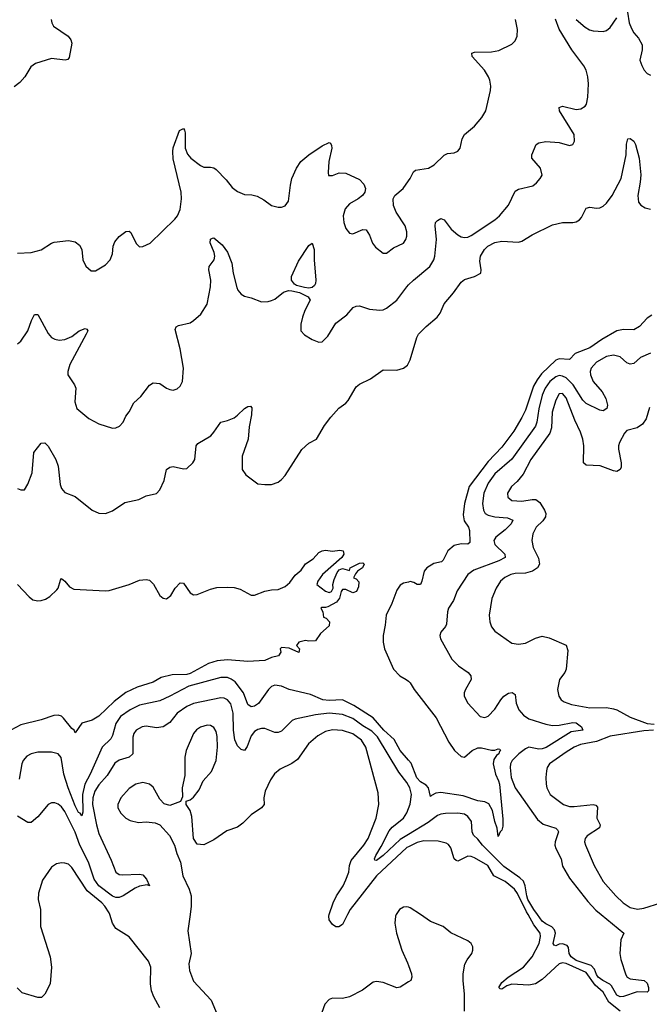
# Model space of a CAD drawing. Header units: inches. Extents: x 2057696 to 2160536, y 827480 to 1016834.
# Tile 75 of 256: x 2117702 to 2121422, y 849470 to 855288. Entities that reach past the tile are written whole.
import ezdxf

# ---------------------------------------------------------------- set-up
doc = ezdxf.new("R2010")
doc.units = ezdxf.units.IN
doc.header["$MEASUREMENT"] = 0
for name, color, linetype in [('C1814', 7, 'Continuous'), ('C1815', 7, 'Continuous'), ('C1824', 7, 'Continuous'), ('C1825', 7, 'Continuous')]:
    doc.layers.add(name, color=color, linetype=linetype)

msp = doc.modelspace()

# ---------------------------------------------------------------- linework, layer by layer
at = {"layer": 'C1814', "color": 5}
for points, elevation in [([(2117825.5, 850000), (2117824.7, 849930), (2117882.6, 849750), (2117889.3, 849690), (2117881.4, 849590), (2117850, 849529.7), (2117830.2, 849509.8), (2117809.1, 849510.9), (2117717.4, 849537.4), (2117687.9, 849567.9)], 380), ([(2118529.7, 849450), (2118494.6, 849514.6), (2118480.5, 849550), (2118474.5, 849590), (2118476.4, 849690), (2118464.2, 849724.2), (2118349, 849869), (2118270, 849918.3), (2118249.9, 849949.9), (2118234.8, 850000)], 380), ([(2118708.8, 850000), (2118695.8, 849904.2), (2118714.9, 849770), (2118702, 849710), (2118704.9, 849670), (2118730, 849606.4), (2118833.5, 849493.5), (2118869, 849410)], 380), ([(2119639.2, 850000), (2119610, 849942), (2119587.9, 849927.9), (2119570, 849927.8), (2119550, 849940.9), (2119531.6, 849970), (2119528.4, 849990), (2119531.7, 850000)], 380), ([(2119927.2, 850000), (2119922.6, 849990), (2119919.5, 849950), (2119928.9, 849890), (2119959.3, 849790), (2119994.5, 849714.5), (2120000, 849699.1)], 420), ([(2120000, 849602.4), (2119950, 849571.5), (2119930, 849567), (2119850, 849598.9), (2119810, 849604.2), (2119790, 849600.4), (2119727.3, 849552.7), (2119650, 849513.6), (2119610, 849504.7), (2119550, 849507), (2119530, 849498), (2119506, 849470), (2119462.4, 849350)], 420)]:
    msp.add_lwpolyline(points, dxfattribs=dict(at, elevation=elevation))
at = {"layer": 'C1815', "color": 5}
for points, elevation in [([(2117888.7, 855290), (2117892.2, 855270), (2117902.4, 855250), (2117988.2, 855190), (2118005.3, 855170), (2118010.3, 855150), (2117994.4, 855065.6), (2117987, 855053), (2117971.3, 855048.7), (2117890, 855059.1), (2117794.8, 855030), (2117767.7, 855010), (2117732.7, 854950), (2117703.8, 854916.2), (2117670, 854891.8)], 380), ([(2117690, 853908.4), (2117770, 853912), (2117830, 853928.8), (2117890, 853968.7), (2117905.7, 853974.3), (2117990, 853984.2), (2118030, 853975.8), (2118055.9, 853955.9), (2118068.7, 853930), (2118076.3, 853870), (2118092.8, 853832.8), (2118125.2, 853805.2), (2118150, 853804), (2118210, 853840.5), (2118236.2, 853870), (2118250, 853904.7), (2118255.1, 853950), (2118263.8, 853976.2), (2118290, 854007.7), (2118330, 854037.3), (2118350, 854038.8), (2118358.8, 854030), (2118390, 853966), (2118410, 853946.8), (2118430, 853947.7), (2118472.2, 853967.8), (2118618.7, 854110), (2118634.7, 854130), (2118650, 854166), (2118658.5, 854230), (2118656.8, 854270), (2118610, 854466), (2118607.6, 854510), (2118610, 854530.7), (2118647.4, 854632.6), (2118670, 854646), (2118676.4, 854636.4), (2118679, 854619), (2118679.7, 854530), (2118693.6, 854493.6), (2118713.1, 854470), (2118770, 854426.5), (2118790, 854417.4), (2118830, 854416.5), (2118850, 854412), (2118863.4, 854403.4), (2118922, 854342), (2118957.3, 854297.3), (2118990, 854272.4), (2119030, 854255.8), (2119073.7, 854253.7), (2119105.5, 854245.5), (2119144.4, 854224.4), (2119190, 854190.5), (2119230, 854180.5), (2119250, 854180.5), (2119270, 854187.7), (2119290, 854216), (2119301.5, 854310), (2119310.8, 854350), (2119337.6, 854410), (2119363.5, 854450), (2119410, 854490.2), (2119490, 854543.7), (2119530, 854562), (2119538, 854558), (2119545.5, 854545.5), (2119546.4, 854530), (2119529, 854451), (2119524.5, 854384.5), (2119527.7, 854367.7), (2119550, 854367.3), (2119590, 854383.8), (2119630, 854381.3), (2119710, 854343), (2119736.1, 854316.1), (2119744.9, 854290), (2119741.3, 854270), (2119728.2, 854250), (2119703, 854230), (2119650, 854199.6), (2119625.3, 854170), (2119613.4, 854130), (2119618, 854090), (2119630, 854054.8), (2119650, 854027.7), (2119670, 854023), (2119730, 854048), (2119750, 854047.3), (2119770, 854014.8), (2119787.7, 853967.7), (2119804, 853944), (2119850, 853908), (2119870, 853907.7), (2119910, 853940.4), (2119970, 853968.5), (2119984, 853990), (2119989.8, 854010), (2119990, 854035.3), (2119980.3, 854070), (2119926, 854150), (2119911.8, 854190), (2119909.8, 854230), (2119918.7, 854250), (2119967.6, 854290), (2120000, 854336.4)], 380), ([(2117690, 853372.4), (2117710, 853388.6), (2117750.9, 853450), (2117771.6, 853510), (2117790, 853546.8), (2117810, 853546.8), (2117870, 853433.4), (2117890, 853410.5), (2117910, 853400.4), (2117935.3, 853395.3), (2117970, 853398.3), (2118010, 853416.5), (2118053.2, 853450), (2118090, 853464), (2118098.8, 853458.8), (2118104, 853450), (2118094.9, 853430), (2117998.5, 853250), (2117986.5, 853210), (2117987.6, 853190), (2118026.7, 853130), (2118034, 853110), (2118028.8, 853030), (2118039.3, 852990), (2118110, 852932.4), (2118170, 852899.3), (2118250, 852874), (2118270, 852876.3), (2118292.7, 852887.3), (2118312.7, 852910), (2118330, 852944.7), (2118349.5, 852970.5), (2118375.8, 853024.2), (2118417.8, 853062.2), (2118470, 853127.7), (2118490, 853143), (2118530, 853139.3), (2118570, 853110.5), (2118590, 853102.4), (2118610, 853098.4), (2118633.6, 853106.4), (2118650, 853122), (2118663.6, 853150), (2118669.7, 853230), (2118650, 853344), (2118621.7, 853458.3), (2118626.9, 853473.1), (2118639.7, 853480.3), (2118710, 853497.6), (2118729.8, 853510.2), (2118772.1, 853547.9), (2118810, 853606.8), (2118828.8, 853710), (2118830.8, 853750), (2118819.7, 853810), (2118822.4, 853830), (2118851.6, 853868.4), (2118854.5, 853890), (2118851.8, 853911.8), (2118827.7, 853970), (2118830, 853991.3), (2118842, 853998), (2118850, 853999.1), (2118897.8, 853957.8), (2118930, 853914.9), (2118956, 853850), (2118964.5, 853790), (2118985.1, 853705.1), (2118990.3, 853690), (2119010, 853666.4), (2119030, 853654.4), (2119070, 853644.4), (2119130, 853621.3), (2119170, 853623.1), (2119190, 853628.5), (2119210, 853637.6), (2119261.2, 853678.8), (2119290, 853687.5), (2119310, 853687), (2119355.7, 853675.7), (2119405.7, 853650), (2119418.9, 853630), (2119386.3, 853570), (2119372.9, 853530), (2119362.6, 853490), (2119363.8, 853450), (2119385.8, 853425.9), (2119430, 853398.4), (2119470, 853382), (2119490, 853384.9), (2119522.8, 853417.2), (2119570, 853495.5), (2119635.2, 853544.8), (2119672.8, 853587.2), (2119690, 853595.3), (2119710, 853597.4), (2119770, 853578), (2119830, 853571.8), (2119850, 853573.7), (2119870, 853583.7), (2119929.7, 853630), (2119989.8, 853710), (2120000, 853720.6)], 360), ([(2117690, 852517.3), (2117710, 852510.8), (2117730, 852511), (2117750, 852542.8), (2117776.8, 852610), (2117786, 852730), (2117830, 852785.5), (2117850, 852788.2), (2117870, 852768.2), (2117916.5, 852690), (2117929.1, 852650), (2117942, 852542), (2117950, 852518.8), (2117970, 852494.8), (2118030.5, 852470), (2118130, 852390.4), (2118170, 852372.7), (2118210, 852370.4), (2118250, 852386.4), (2118324.2, 852435.8), (2118406.9, 852453.1), (2118450, 852474.4), (2118511, 852489), (2118529.7, 852510.4), (2118555.1, 852564.9), (2118570, 852630.8), (2118590, 852644.9), (2118610, 852648.2), (2118670, 852633.4), (2118690, 852636.3), (2118724.5, 852670), (2118736.9, 852690), (2118744.5, 852770), (2118755.6, 852784.4), (2118830.8, 852829.2), (2118849.6, 852850), (2118890, 852910.7), (2118930, 852919.3), (2118970, 852936.5), (2118990, 852950.4), (2119029.8, 852990.2), (2119050, 853002.4), (2119065.4, 853005.4), (2119074.6, 852994.6), (2119072.7, 852952.8), (2119057.4, 852882.6), (2119053, 852810), (2119016, 852710), (2119017.1, 852630), (2119039, 852599), (2119110, 852545.5), (2119150, 852540.7), (2119190, 852542), (2119230, 852556.3), (2119250, 852570.7), (2119270, 852594), (2119370, 852747.7), (2119410, 852785.5), (2119455.1, 852810), (2119502.4, 852890), (2119539.6, 852940.4), (2119587, 852993), (2119630, 853023.1), (2119642.7, 853037.3), (2119690, 853119.1), (2119710, 853134.9), (2119774.5, 853165.5), (2119850, 853219.3), (2119930, 853216.4), (2119970, 853228.4), (2119993.5, 853246.5), (2120000, 853259.2)], 340), ([(2117690.2, 851950.2), (2117758.3, 851878.3), (2117780.7, 851860.7), (2117810, 851853.5), (2117830, 851855.8), (2117855.4, 851864.6), (2117879.8, 851880.3), (2117921.5, 851918.5), (2117929.8, 851930), (2117943.3, 851976.7), (2117950, 851986), (2117970, 851970.6), (2117997.5, 851937.5), (2118022.7, 851922.8), (2118210, 851914.2), (2118230, 851916.2), (2118348.5, 851951.4), (2118410, 851976), (2118450, 851981), (2118470, 851976), (2118492.8, 851952.8), (2118530, 851886), (2118550, 851870.8), (2118570, 851866.8), (2118594.3, 851885.7), (2118620.9, 851930), (2118650, 851960.7), (2118670, 851958.8), (2118710, 851902), (2118730, 851890.6), (2118750, 851890.7), (2118830, 851923), (2118867.5, 851932.5), (2118930, 851935.5), (2118970, 851932.7), (2119004.1, 851924.1), (2119070, 851886.8), (2119090, 851886.8), (2119150, 851910.8), (2119190, 851918.8), (2119230, 851920.7), (2119270, 851938), (2119297.7, 851962.3), (2119330, 852004.9), (2119365.3, 852034.7), (2119390, 852073.4), (2119436.9, 852103.1), (2119470, 852139.1), (2119489, 852150), (2119510, 852154.4), (2119550, 852147.3), (2119592.8, 852152.8), (2119614, 852150), (2119618, 852130), (2119606, 852110), (2119491.3, 852010), (2119464.7, 851970), (2119458, 851950), (2119510, 851910.7), (2119530, 851903), (2119544, 851910), (2119555.3, 851930), (2119553.2, 851950), (2119560.1, 851979.9), (2119578, 852022), (2119590, 852038), (2119610, 852046), (2119650, 852034), (2119654, 852050), (2119710, 852076.3), (2119730, 852078), (2119738, 852070), (2119726.8, 852050), (2119698, 852030), (2119685.4, 852014.6), (2119674, 851990), (2119690, 851984.7), (2119706, 851966), (2119703.5, 851936.5), (2119691.3, 851910), (2119670, 851902), (2119630, 851921.2), (2119610, 851922), (2119601, 851910), (2119590.8, 851869.2), (2119574, 851846), (2119522, 851818), (2119510, 851814), (2119484.7, 851815.3), (2119482, 851810), (2119494, 851790), (2119498, 851758), (2119512.7, 851752.7), (2119532, 851730), (2119530, 851706), (2119479.6, 851660.4), (2119450, 851618), (2119410, 851615.3), (2119390, 851619), (2119351, 851609), (2119338, 851590), (2119356, 851570), (2119350.9, 851549.1), (2119294.8, 851574.8), (2119250, 851578), (2119242, 851570), (2119244.7, 851550), (2119232, 851530), (2119190, 851519), (2119150, 851500.9), (2119050, 851495.6), (2118930, 851506.2), (2118870, 851500.5), (2118817, 851483), (2118710, 851424.5), (2118690, 851419.4), (2118603.1, 851416.9), (2118538.8, 851401.2), (2118490, 851374.3), (2118396, 851343.9), (2118330, 851313), (2118260.6, 851259.4), (2118170, 851172.4), (2118130, 851149.7), (2118070, 851131.8), (2118030, 851074), (2118024.2, 851090), (2118010, 851100.4), (2117961.7, 851161.7), (2117950, 851171.7), (2117930, 851179.4), (2117903.1, 851176.9), (2117830, 851150.9), (2117710, 851120.8), (2117650, 851089.7)], 320), ([(2120000, 851965.3), (2119970, 851957.7), (2119950, 851946), (2119930, 851918), (2119901.5, 851838.5), (2119867.8, 851770), (2119862.4, 851710), (2119850.3, 851650), (2119850.3, 851610), (2119858, 851570), (2119910.3, 851450), (2119948.9, 851410), (2119986, 851390), (2120000, 851378.6)], 340), ([(2120000, 850912.6), (2119950.5, 850970), (2119914.4, 851034.5), (2119853.6, 851090), (2119790, 851162.2), (2119676.1, 851236.2), (2119610, 851269.4), (2119530, 851266), (2119492.7, 851270), (2119419.9, 851299.9), (2119295.1, 851330), (2119249.2, 851350), (2119210, 851356.1), (2119190, 851347.1), (2119172.9, 851330), (2119112.9, 851247.1), (2119090, 851231.8), (2119070, 851227.1), (2119050, 851241.6), (2119023.7, 851310), (2118975.2, 851375.2), (2118952.1, 851392.1), (2118930, 851400.2), (2118890, 851401.8), (2118701.5, 851350), (2118590.1, 851289.9), (2118530, 851263.6), (2118410, 851237.5), (2118355.3, 851210), (2118298.8, 851170), (2118270.1, 851130), (2118250, 851057.6), (2118240.6, 851039.4), (2118190, 850989.7), (2118119, 850830), (2118086.5, 850770), (2118073.8, 850710), (2118074.7, 850605.3), (2118070, 850583), (2118058.7, 850598.7), (2118050, 850602.9), (2118030, 850643.1), (2117987.9, 850750), (2117963.7, 850830), (2117947.9, 850927.9), (2117929.8, 850949.8), (2117890, 850959.1), (2117810, 850960.3), (2117770, 850949.8), (2117744.7, 850935.3), (2117723.2, 850910), (2117715, 850890), (2117699, 850801)], 340), ([(2120000, 850763.5), (2119990, 850780.4), (2119942, 850842), (2119816.6, 851050), (2119783.3, 851083.3), (2119730, 851115.5), (2119670, 851159.7), (2119610, 851181.8), (2119529.9, 851189.9), (2119450, 851180.6), (2119330, 851154.8), (2119312.5, 851147.5), (2119250, 851084.4), (2119230, 851075.3), (2119210, 851077.1), (2119150, 851098.8), (2119130, 851099.8), (2119110, 851094.5), (2119090, 851082.6), (2119070, 851055.8), (2119046.5, 850993.5), (2119030, 850969.6), (2119010, 850975.4), (2118990, 850998.2), (2118973.6, 851033.6), (2118964.6, 851090), (2118963.6, 851190), (2118950, 851244.7), (2118930, 851269), (2118910, 851278.8), (2118890, 851281.6), (2118730, 851247.3), (2118690, 851230.5), (2118632.7, 851190), (2118590, 851136.1), (2118550, 851109.8), (2118510, 851103.8), (2118450, 851114.2), (2118425.5, 851110), (2118390, 851090.8), (2118376.9, 851070), (2118370.9, 851049.1), (2118370.2, 850949.8), (2118349.5, 850930.5), (2118290, 850912.7), (2118264.9, 850895.1), (2118218.6, 850821.4), (2118170, 850767.6), (2118146, 850730), (2118135.2, 850690), (2118132.2, 850650), (2118155.7, 850530), (2118170, 850479.1), (2118242.4, 850322.4), (2118270, 850250.3), (2118290, 850236.9), (2118310, 850234.7), (2118410, 850239.7), (2118430, 850235.3), (2118451.8, 850210), (2118470, 850169.2), (2118456.4, 850176.4), (2118410, 850168.2), (2118383.9, 850156.1), (2118314.4, 850110), (2118290, 850100.7), (2118270, 850101.3), (2118250, 850108.7), (2118170.4, 850170), (2118141.9, 850210), (2118109.1, 850309.1), (2118057.9, 850410), (2118030, 850486.8), (2117970, 850608.7), (2117950, 850636.5), (2117930, 850652), (2117910, 850660.4), (2117890, 850659.7), (2117870, 850649.7), (2117810, 850578.3), (2117770, 850545.1), (2117750, 850543.9), (2117690, 850581)], 360), ([(2119531.7, 850000), (2119554.9, 850070), (2119573.9, 850110), (2119613.7, 850170), (2119630, 850205.8), (2119646.1, 850250), (2119650.9, 850290), (2119660.6, 850319.4), (2119734.9, 850410), (2119762, 850450), (2119808.2, 850570), (2119824.2, 850650), (2119819.7, 850719.7), (2119748.1, 850990), (2119722.2, 851030), (2119670, 851068), (2119610, 851087), (2119550, 851092.4), (2119510, 851082.7), (2119463.3, 851056.6), (2119409.2, 851010), (2119343.8, 850916.2), (2119310, 850893.6), (2119240.3, 850859.7), (2119207.6, 850832.4), (2119183.8, 850796.2), (2119152.4, 850730), (2119145.2, 850690), (2119146.7, 850650), (2119130.6, 850630), (2119070.3, 850590), (2119020, 850540), (2118990, 850516.9), (2118925.4, 850494.6), (2118850, 850442.7), (2118790, 850413.2), (2118750, 850417.2), (2118729.7, 850449.7), (2118720.1, 850580.1), (2118710, 850615.3), (2118686, 850650), (2118686, 850670), (2118710, 850678), (2118730, 850694.8), (2118762, 850738), (2118785.6, 850790), (2118834.9, 850845.1), (2118862.4, 850910), (2118871.3, 850988.7), (2118870, 851053.2), (2118862.3, 851082.3), (2118850, 851106), (2118830, 851118), (2118810, 851119.3), (2118770, 851108.6), (2118747.5, 851092.5), (2118730, 851069.6), (2118686.3, 850970), (2118678.3, 850930), (2118678, 850822), (2118661.6, 850750), (2118663.6, 850696.4), (2118652, 850668), (2118590, 850644), (2118555.5, 850655.5), (2118530, 850681.2), (2118490, 850754), (2118469.4, 850770), (2118430, 850779.8), (2118388.6, 850771.4), (2118350, 850745.1), (2118299.6, 850690), (2118282, 850650), (2118281.6, 850630), (2118299.5, 850599.5), (2118330.4, 850570.4), (2118355.2, 850555.2), (2118403.4, 850543.4), (2118450, 850548.2), (2118502, 850542), (2118530, 850531), (2118586.5, 850466.5), (2118616.5, 850410), (2118630, 850361), (2118652.4, 850310), (2118666.3, 850230), (2118704.2, 850150), (2118714.6, 850110), (2118715.6, 850050), (2118708.8, 850000)], 380), ([(2120000, 850473.4), (2119950, 850443.2), (2119850, 850348.5), (2119810, 850320.4), (2119800.9, 850320.9), (2119799.1, 850330), (2119806.9, 850350), (2119838.4, 850401.6), (2119885.1, 850494.9), (2119903.5, 850516.5), (2119969.1, 850570), (2119990, 850600.7), (2120000, 850627.1)], 360), ([(2120000, 850401.1), (2119990, 850396.1), (2119810.5, 850230), (2119654.2, 850030), (2119639.2, 850000)], 380), ([(2118234.8, 850000), (2118231.8, 850010), (2118205.6, 850050), (2118187.2, 850070), (2118100.6, 850140.6), (2118010, 850278.7), (2117990, 850297.7), (2117970, 850304.7), (2117950, 850306.3), (2117919.5, 850300.5), (2117890, 850279.5), (2117836.4, 850203.6), (2117813.5, 850126.5), (2117812.3, 850090), (2117825.8, 850030), (2117825.5, 850000)], 380), ([(2120000, 850043.3), (2119990, 850046), (2119970, 850043.5), (2119947, 850030), (2119930, 850006), (2119927.2, 850000)], 420)]:
    msp.add_lwpolyline(points, dxfattribs=dict(at, elevation=elevation))
at = {"layer": 'C1815', "color": 5, "elevation": 360}
msp.add_lwpolyline([(2119410, 853701.9), (2119384.8, 853704.8), (2119338.3, 853718.3), (2119325, 853725), (2119307.8, 853750), (2119308.7, 853770), (2119350, 853860.8), (2119410, 853954), (2119430, 853968), (2119442.8, 853930), (2119442.1, 853870), (2119451.2, 853750), (2119450.1, 853729.9), (2119443.3, 853716.7), (2119430, 853705.2)], close=True, dxfattribs=at)
at = {"layer": 'C1824', "color": 5}
for points, elevation in [([(2120330.5, 849430), (2120330.6, 849530.5), (2120321.5, 849610), (2120322, 849650), (2120332.9, 849707.1), (2120346.3, 849733.7), (2120373.3, 849770), (2120379.7, 849790), (2120379.7, 849810), (2120370, 849829.3), (2120350, 849844.2), (2120250, 849892.8), (2120203.7, 849930), (2120130, 849959.7), (2120070.2, 850000)], 420), ([(2121250.9, 849430), (2121182.7, 849482.7), (2121150, 849542.4), (2121102.3, 849582.3), (2121050, 849657.4), (2120930, 849711.2), (2120910, 849715.6), (2120890, 849708.7), (2120790, 849616), (2120750, 849591.6), (2120710, 849583), (2120610.1, 849589.9), (2120580.1, 849579.9), (2120550, 849559.9), (2120541.5, 849561.5), (2120533.3, 849570), (2120550, 849599.5), (2120587.7, 849630), (2120679.5, 849690), (2120729.2, 849750), (2120771.4, 849830), (2120779.6, 849870), (2120777.9, 849890), (2120740.5, 849940.5), (2120706.2, 850000)], 380), ([(2121138.2, 850000), (2121270.7, 849890), (2121253.4, 849850), (2121248, 849770), (2121254.2, 849734.2), (2121284.1, 849644.1), (2121291, 849630), (2121310, 849620.5), (2121392.7, 849610), (2121410, 849594.4), (2121418.3, 849570), (2121417.1, 849550), (2121410, 849540.9), (2121350, 849543.5), (2121270, 849515.2), (2121250, 849514), (2121230, 849523.9), (2121198.8, 849578.8), (2121188.8, 849588.8), (2121147.9, 849610), (2121120.9, 849630), (2121110, 849645.2), (2121097.7, 849677.7), (2121078.5, 849698.5), (2120991, 849729), (2120960.6, 849750), (2120948.1, 849770), (2120945, 849805), (2120936.7, 849816.7), (2120910, 849827.1), (2120890, 849824.9), (2120870, 849815.5), (2120859.6, 849819.6), (2120854, 849830), (2120867, 849890), (2120862.3, 849910), (2120846.8, 849926.8), (2120810, 849944.5), (2120790, 849960.6), (2120761.4, 850000)], 360), ([(2120000, 849699.1), (2120017.6, 849650), (2120019.7, 849630), (2120012.3, 849610), (2120000, 849602.4)], 420)]:
    msp.add_lwpolyline(points, dxfattribs=dict(at, elevation=elevation))
at = {"layer": 'C1825', "color": 5}
for points, elevation in [([(2121293.7, 855333.7), (2121302.7, 855270), (2121316.1, 855236.1), (2121330, 855210.4), (2121358.5, 855178.5), (2121379.6, 855139.6), (2121379.5, 855110), (2121366.7, 855050), (2121377.2, 855017.2), (2121392.7, 854990), (2121410, 854970.5), (2121430, 854960.4)], 360), ([(2120000, 853720.6), (2120028.3, 853750), (2120125.7, 853830), (2120148.9, 853870), (2120154.4, 853890), (2120164.3, 853990), (2120156.2, 854070), (2120159.8, 854090), (2120170, 854101.7), (2120190, 854113.4), (2120210, 854104.9), (2120251.4, 854051.4), (2120290, 854017.3), (2120310, 854005.5), (2120330, 854000.8), (2120350, 854003.2), (2120370, 854012.2), (2120510, 854106.5), (2120538, 854130), (2120590, 854192.7), (2120630, 854275.8), (2120650, 854287.2), (2120734.3, 854305.7), (2120756.6, 854323.4), (2120777.2, 854350), (2120789.3, 854370), (2120779.5, 854410), (2120727.3, 854470), (2120727.3, 854490), (2120753.2, 854550), (2120770, 854560.5), (2120810, 854568), (2120890, 854562.4), (2120950, 854544), (2120970, 854551.3), (2120979.3, 854570), (2120977.6, 854610), (2120891.5, 854750), (2120889.7, 854770.3), (2120910, 854777), (2120990, 854758.5), (2121017.6, 854762.4), (2121043.6, 854776.4), (2121051.6, 854790), (2121059.7, 854830), (2121062.7, 854910), (2121058.9, 854950), (2121048.9, 854990), (2121035.5, 855015.5), (2120964, 855110), (2120890, 855232.3), (2120867.8, 855292.2)], 360), ([(2120000, 854336.4), (2120010, 854350.7), (2120029.6, 854390), (2120041.4, 854398.6), (2120118, 854410), (2120151.2, 854430), (2120210, 854488.5), (2120230, 854497.6), (2120270, 854501.6), (2120290, 854510.7), (2120304.5, 854530), (2120315.6, 854584.4), (2120329.5, 854610), (2120390, 854659.3), (2120433, 854710), (2120455.8, 854750), (2120483.6, 854870), (2120485.4, 854894.6), (2120479.7, 854930), (2120472.8, 854950), (2120448.3, 854990), (2120375.1, 855070), (2120374, 855090), (2120390, 855097.1), (2120490, 855098.5), (2120533.3, 855106.7), (2120610, 855144), (2120630, 855162.8), (2120640.7, 855190), (2120643.6, 855230), (2120631.5, 855290)], 380), ([(2120990, 855290.3), (2121044, 855244), (2121069.3, 855229.3), (2121090, 855223.2), (2121150, 855218.8), (2121170, 855225), (2121190, 855242.3), (2121230, 855299.5)], 360), ([(2120000, 853259.2), (2120010, 853278.8), (2120047.9, 853410), (2120059.1, 853430), (2120104, 853476.1), (2120169.6, 853530), (2120186.6, 853553.4), (2120209.6, 853610), (2120264.9, 853675), (2120310, 853737.1), (2120330, 853753), (2120390, 853770.4), (2120426.6, 853790), (2120428.3, 853810), (2120421.6, 853861.6), (2120425.5, 853890), (2120447.7, 853930), (2120469, 853950), (2120509.1, 853970.9), (2120550, 853979.8), (2120650, 853973.7), (2120670, 853980.5), (2120730, 854016.3), (2120850, 854076.2), (2120910, 854090.1), (2120970, 854090.1), (2120990, 854094.7), (2121010, 854106), (2121021.4, 854118.6), (2121050, 854174.9), (2121070, 854179.7), (2121110, 854175), (2121130, 854177.4), (2121150, 854186.4), (2121170, 854205.1), (2121202.5, 854250), (2121256.8, 854350), (2121285.1, 854490), (2121287.3, 854552.8), (2121295.3, 854584.7), (2121310, 854586.8), (2121330.4, 854570), (2121341.3, 854550), (2121362.7, 854470), (2121371.4, 854371.4), (2121368.7, 854328.7), (2121355, 854250), (2121357.8, 854210), (2121371.5, 854191.5), (2121397.5, 854177.5), (2121430, 854168.7)], 340), ([(2121437.2, 853542.8), (2121410, 853523.8), (2121365.1, 853474.9), (2121330, 853455.3), (2121270, 853458.5), (2121230, 853449.8), (2121142.2, 853397.8), (2121070, 853348.3), (2120984.8, 853315.2), (2120950, 853280.4), (2120890, 853284.5), (2120870, 853275.5), (2120784.8, 853195.2), (2120759.2, 853160.8), (2120737.9, 853122.1), (2120690, 852981.5), (2120670, 852938.2), (2120622.7, 852857.3), (2120550, 852761.6), (2120470, 852678.5), (2120357.2, 852530), (2120330.1, 852430.1), (2120323.2, 852363.2), (2120327.7, 852327.8), (2120353.2, 852290), (2120359.2, 852270), (2120361.3, 852198.7), (2120350.9, 852189.1), (2120310, 852191.6), (2120270, 852181.2), (2120231.7, 852150), (2120205, 852095), (2120194.9, 852085.1), (2120150, 852074.2), (2120108.6, 852050), (2120092.3, 852030), (2120078.6, 851970), (2120070, 851951.1), (2120050, 851951.5), (2120030, 851963), (2120010, 851967.9), (2120000, 851965.3)], 340), ([(2121430, 853318), (2121370, 853292.6), (2121330, 853255.8), (2121310, 853252.4), (2121290, 853261.2), (2121250, 853296.5), (2121210, 853305), (2121170, 853297.6), (2121110, 853264.5), (2121078.2, 853230), (2121073.6, 853210), (2121075.3, 853190), (2121090.9, 853150), (2121142.9, 853090), (2121164.5, 853050), (2121174.3, 853010), (2121172, 852990), (2121150, 852977.6), (2121130, 852981.7), (2121050, 853020.2), (2121030, 853040.8), (2120971.4, 853131.4), (2120930, 853171.3), (2120910, 853182.4), (2120890, 853185.2), (2120870, 853178.1), (2120835.2, 853150), (2120807.2, 853110), (2120788.9, 853070), (2120770, 852987.8), (2120758.4, 852910), (2120750, 852885.7), (2120609.4, 852690.6), (2120510, 852605.5), (2120470.8, 852550), (2120443.7, 852490), (2120437.5, 852430), (2120442.6, 852390), (2120452.2, 852370), (2120470, 852360.4), (2120510, 852350.5), (2120584.6, 852344.6), (2120614.9, 852330), (2120606.2, 852310), (2120570, 852274), (2120514.7, 852230), (2120504.2, 852210), (2120510, 852187.8), (2120569.2, 852130), (2120570.3, 852110), (2120532.6, 852090), (2120384.5, 852035.5), (2120350.1, 852009.9), (2120287.5, 851912.5), (2120264.6, 851855.4), (2120235.2, 851810), (2120229.4, 851790), (2120224.2, 851715.8), (2120218, 851702), (2120190.5, 851670), (2120183.8, 851650), (2120188.2, 851630), (2120254.6, 851510), (2120294.4, 851470), (2120352.4, 851430), (2120367.2, 851410), (2120368.9, 851390), (2120335.3, 851330), (2120328.7, 851310), (2120328.5, 851290), (2120350.4, 851250), (2120422.8, 851170), (2120450, 851165.3), (2120470, 851172), (2120510, 851213.1), (2120544.6, 851270), (2120562.7, 851290), (2120590, 851307.8), (2120612.6, 851312.6), (2120630, 851301), (2120636.5, 851250), (2120650.4, 851210), (2120678.6, 851178.6), (2120710, 851157.3), (2120810, 851126), (2120850, 851118.3), (2120890, 851119), (2120970, 851135.7), (2120990, 851133.7), (2121021.6, 851110), (2121030.4, 851090), (2120960.8, 851079.2), (2120812.8, 850987.2), (2120790, 850979.5), (2120770, 850978.6), (2120710, 850989.2), (2120690, 850980.3), (2120651, 850950), (2120612.6, 850910), (2120603, 850890), (2120600.1, 850870), (2120605.4, 850810), (2120630.2, 850750), (2120761.9, 850561.9), (2120794.8, 850534.8), (2120870.4, 850510), (2120880, 850500), (2120885.2, 850490), (2120866, 850430), (2120864.6, 850410), (2120870.1, 850390), (2120900.9, 850330), (2120910, 850286.9), (2120950, 850215.6), (2121058.3, 850078.3), (2121106.4, 850026.4), (2121138.2, 850000)], 360), ([(2121423.4, 852996.6), (2121403.8, 852930), (2121381.9, 852898.1), (2121350, 852876.8), (2121290, 852861), (2121274.9, 852845.1), (2121245.4, 852790), (2121240.2, 852770), (2121240.2, 852750), (2121256.2, 852670), (2121255.8, 852644.2), (2121250, 852629.6), (2121230, 852619.1), (2121210, 852622), (2121131.9, 852651.9), (2121050, 852655.1), (2121034, 852670), (2121035.2, 852770), (2121029, 852809), (2121015.1, 852850), (2120981.2, 852921.3), (2120930, 853054.3), (2120910, 853079.3), (2120890, 853077.6), (2120870, 853040.5), (2120847.5, 852970), (2120844.3, 852875.7), (2120835, 852845), (2120722.4, 852690), (2120677.5, 852602.5), (2120641.5, 852558.5), (2120607.3, 852530), (2120583.8, 852490), (2120586.3, 852466.3), (2120610, 852446.6), (2120670, 852443.7), (2120730, 852453.7), (2120752.6, 852452.6), (2120776.2, 852436.2), (2120803.2, 852390), (2120811.1, 852370), (2120808.5, 852350), (2120793.5, 852326.5), (2120754, 852290), (2120734.3, 852250), (2120727.7, 852210), (2120735.6, 852170), (2120767.2, 852107.2), (2120772.8, 852070), (2120762.2, 852050), (2120731.1, 852028.9), (2120690, 852018), (2120630, 852015.5), (2120603.8, 852010), (2120567.9, 851992.1), (2120543.2, 851970), (2120516.9, 851930), (2120491.2, 851868.8), (2120476.5, 851770), (2120479.5, 851730), (2120490, 851700.7), (2120510, 851675.5), (2120610, 851603.7), (2120650, 851598.3), (2120690, 851603.6), (2120750, 851633.1), (2120790, 851645.3), (2120830, 851636.5), (2120931.5, 851591.4), (2120940.3, 851560.3), (2120931.1, 851450), (2120922.4, 851430), (2120891, 851389), (2120879.6, 851330), (2120887.2, 851290), (2120902, 851270), (2120918.2, 851258.2), (2120961.6, 851241.6), (2121070, 851222.8), (2121170, 851223), (2121210, 851216.6), (2121230.4, 851210), (2121310, 851166), (2121410, 851128.8), (2121450, 851124.4)], 380), ([(2120000, 851378.6), (2120010.2, 851370.2), (2120033.7, 851330), (2120163.4, 851163.4), (2120238.6, 851018.6), (2120270.4, 850970), (2120310, 850934.4), (2120330, 850930.4), (2120374.8, 850970), (2120410, 850985.1), (2120430, 850985.7), (2120490, 850972.5), (2120510, 850972.1), (2120530, 850980.4), (2120538.3, 850978.3), (2120543, 850970), (2120536.1, 850963.9), (2120532.2, 850950), (2120519.5, 850940.5), (2120503.4, 850916.6), (2120500.2, 850890), (2120512.8, 850830), (2120532, 850790), (2120536.7, 850770), (2120556.8, 850563.2), (2120557, 850523), (2120550, 850499), (2120541, 850490), (2120530, 850462), (2120524.2, 850510), (2120510, 850549.4), (2120495.2, 850615.2), (2120474.2, 850654.1), (2120450, 850665.6), (2120408.1, 850671.9), (2120321.6, 850701.6), (2120190, 850721.8), (2120161.9, 850718.1), (2120135.3, 850704.7), (2120130, 850697.6), (2120117.6, 850750), (2120104.2, 850764.2), (2120070, 850784.9), (2120048.1, 850808.1), (2120015.1, 850895.1), (2120000, 850912.6)], 340), ([(2121447.3, 851090), (2121390, 851085.4), (2121190, 851053.6), (2121110, 851023), (2121015.5, 851004.5), (2120978.5, 850990), (2120930, 850960.6), (2120833.1, 850890), (2120819.5, 850870), (2120814.9, 850850), (2120810.3, 850810), (2120812.9, 850770), (2120816.9, 850750), (2120836.4, 850710), (2120915.5, 850650), (2120950, 850639.3), (2120977.8, 850637.9), (2121090.8, 850650.8), (2121106.2, 850646.2), (2121115.8, 850635.8), (2121112.7, 850570), (2121132.3, 850530), (2121128.2, 850511.9), (2121054.1, 850465.9), (2121043.2, 850450), (2121040.2, 850430), (2121044.4, 850410), (2121097.2, 850290), (2121150, 850196.5), (2121224.4, 850110), (2121267.7, 850070), (2121310, 850041.5), (2121353, 850033), (2121390, 850039), (2121490, 850069.4)], 380), ([(2120000, 850627.1), (2120010, 850653.4), (2120016.2, 850710), (2120008, 850750), (2120000, 850763.5)], 360), ([(2120761.4, 850000), (2120739.6, 850030), (2120705.1, 850090), (2120697.8, 850110), (2120689.5, 850169.5), (2120678, 850197.9), (2120657.2, 850217.2), (2120563.3, 850283.3), (2120436.8, 850410), (2120410, 850446.6), (2120384.2, 850470), (2120375, 850490), (2120371, 850550), (2120350, 850580.3), (2120330, 850592.8), (2120290, 850598.9), (2120217.2, 850597.1), (2120190, 850594.2), (2120170, 850585.7), (2120116.2, 850543.8), (2120000, 850473.4)], 360), ([(2120706.2, 850000), (2120696.7, 850016.7), (2120643.8, 850123.8), (2120625.5, 850150), (2120570, 850195.4), (2120504.1, 850230), (2120468, 850290), (2120390, 850334.9), (2120370, 850343.4), (2120350, 850344.9), (2120290, 850315.1), (2120280.2, 850320.2), (2120270, 850329.6), (2120250, 850395.4), (2120234.8, 850414.8), (2120222.7, 850422.7), (2120174.3, 850434.3), (2120090, 850435.4), (2120050, 850426.1), (2120000, 850401.1)], 380), ([(2120070.2, 850000), (2120010, 850040.5), (2120000, 850043.3)], 420)]:
    msp.add_lwpolyline(points, dxfattribs=dict(at, elevation=elevation))

doc.saveas('drawing.dxf')
